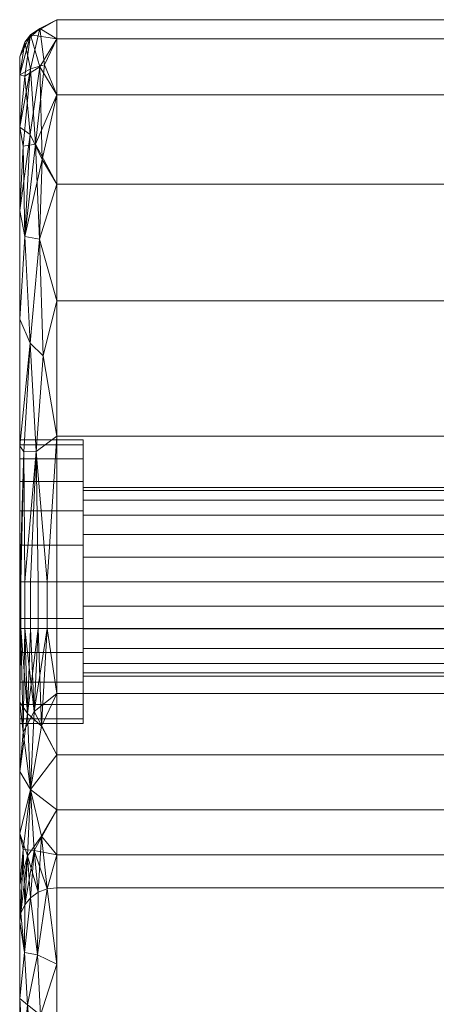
# Model space of a CAD drawing. Header units: millimetres. Extents: x -552 to 238, y 264 to 1524.
# Tile 216 of 256: x -552 to -530, y 529 to 581. Entities that reach past the tile are written whole.
import ezdxf

# ---------------------------------------------------------------- set-up
doc = ezdxf.new("R2010")
doc.units = ezdxf.units.MM
doc.layers.add('M-EQPM', color=50, linetype='Continuous', lineweight=9)

# ---------------------------------------------------------------- blocks, each defined once
blk = doc.blocks.new('Renson_Flux_ 225-275-325 Flat - FLUX_ 225 Flat Vertical Mounted Right-361667-_3D_')
at = {"layer": 'M-EQPM'}
mesh = blk.add_polyface(dxfattribs=at)
corners = [(-395.22, -342.447, 118.446), (-395.22, -335.243, 119.395), (-395.22, -328.53, 122.175), (-395.22, -322.765, 126.598), (-395.22, -318.342, 132.363), (-395.22, -315.562, 139.076), (-395.22, -314.613, 146.28), (-395.22, -315.562, 153.483), (-395.22, -318.342, 160.196), (-395.22, -322.765, 165.961), (-395.22, -328.53, 170.384), (-395.22, -335.243, 173.165), (-395.22, -342.447, 174.113), (-395.153, -342.447, 174.624), (-394.955, -342.447, 175.1), (-394.642, -342.447, 175.509), (-394.233, -342.447, 175.823), (-393.757, -342.447, 176.02), (-393.246, -342.447, 176.087), (-393.246, -334.732, 175.072), (-393.246, -327.543, 172.094), (-393.246, -321.369, 167.357), (-393.246, -316.632, 161.183), (-393.246, -313.655, 153.994), (-393.246, -312.639, 146.28), (-393.246, -313.655, 138.565), (-393.246, -316.632, 131.376), (-393.246, -321.369, 125.202), (-393.246, -327.543, 120.465), (-393.246, -334.732, 117.488), (-393.246, -342.447, 116.472), (-393.757, -342.447, 116.539), (-394.233, -342.447, 116.736), (-394.642, -342.447, 117.05), (-394.955, -342.447, 117.459), (-395.153, -342.447, 117.935), (-394.67, -329.799, 119.96), (-394.337, -335.536, 117.622), (-394.659, -318.732, 129.222), (-394.642, -313.444, 142.646), (-394.651, -315.247, 156.956), (-394.67, -329.799, 172.599), (-394.337, -335.536, 174.937), (-394.384, -319.238, 164.404), (-394.938, -313.826, 149.909), (-394.942, -324.141, 123.99), (-394.94, -315.641, 135.621), (-394.942, -324.141, 168.569), (-395.03, -319.346, 163.275), (-394.147, -315.147, 134.865), (-394.992, -335.563, 118.361), (-394.992, -335.563, 174.199), (-394.142, -313.112, 150.175), (-394.172, -324.277, 122.941), (-394.172, -324.277, 169.618), (-393.973, -330.462, 119.139), (-393.973, -330.462, 173.42), (-394.035, -320.047, 126.864), (-393.907, -315.036, 157.698)]
mesh.append_faces([[corners[k] for k in face] for face in [(19, 17, 18)]], dxfattribs={"vtx0": -1})
mesh.append_faces([[corners[k] for k in face] for face in [(12, 51, 11), (14, 51, 13), (32, 37, 31), (28, 53, 27), (17, 42, 16), (6, 39, 5), (0, 50, 35), (29, 55, 28)]], dxfattribs={"vtx0": -1, "vtx1": -1})
mesh.append_faces([[corners[k] for k in face] for face in [(50, 36, 37), (36, 50, 1), (39, 52, 24), (53, 57, 27), (2, 45, 36), (49, 39, 25), (46, 38, 4), (57, 45, 38), (5, 39, 46), (49, 38, 46), (53, 28, 55), (36, 45, 53), (58, 52, 40), (44, 7, 40), (40, 52, 44), (39, 44, 52), (55, 29, 37), (31, 37, 29), (39, 6, 44), (14, 42, 51), (39, 49, 46), (41, 47, 10), (34, 50, 37), (41, 51, 42), (43, 47, 54), (22, 58, 43), (55, 37, 36), (41, 11, 51), (40, 48, 43), (19, 42, 17), (48, 47, 43), (3, 38, 45), (47, 48, 9), (41, 42, 56), (48, 40, 8), (49, 26, 57), (54, 47, 41), (54, 41, 56), (43, 54, 21), (53, 55, 36), (19, 56, 42), (54, 56, 20), (45, 57, 53), (57, 38, 49), (52, 58, 23), (43, 58, 40)]], dxfattribs={"vtx0": -1, "vtx1": -1, "vtx2": -1})
mesh.append_faces([[corners[k] for k in face] for face in [(38, 3, 4), (57, 26, 27), (56, 19, 20), (50, 34, 35), (37, 32, 33), (40, 7, 8), (47, 9, 10), (54, 20, 21), (42, 14, 15), (58, 22, 23), (42, 15, 16), (44, 6, 7)]], dxfattribs={"vtx0": -1, "vtx2": -1})
mesh.append_faces([[corners[k] for k in face] for face in [(0, 1, 50), (1, 2, 36), (23, 24, 52), (33, 34, 37), (4, 5, 46), (8, 9, 48), (2, 3, 45), (25, 26, 49), (21, 22, 43), (12, 13, 51), (10, 11, 41), (24, 25, 39)]], dxfattribs={"vtx1": -1, "vtx2": -1})
mesh.append_faces([[corners[k] for k in face] for face in [(29, 30, 31)]], dxfattribs={"vtx2": -1})
mesh = blk.add_polyface(dxfattribs=at)
corners = [(-349.186, -342.447, 116.472), (-393.246, -342.447, 116.472), (-393.246, -334.732, 117.488), (-393.246, -327.543, 120.465), (-393.246, -321.369, 125.202), (-393.246, -316.632, 131.376), (-393.246, -313.655, 138.565), (-393.246, -312.639, 146.28), (-393.246, -313.655, 153.994), (-393.246, -316.632, 161.183), (-393.246, -321.369, 167.357), (-393.246, -327.543, 172.094), (-393.246, -334.732, 175.072), (-393.246, -342.447, 176.087), (-349.186, -342.447, 176.087), (-349.186, -334.732, 175.072), (-349.186, -327.543, 172.094), (-349.186, -321.369, 167.357), (-349.186, -316.632, 161.183), (-349.186, -313.655, 153.994), (-349.186, -312.639, 146.28), (-349.186, -313.655, 138.565), (-349.186, -316.632, 131.376), (-349.186, -321.369, 125.202), (-349.186, -327.543, 120.465), (-349.186, -334.732, 117.488)]
mesh.append_faces([[corners[k] for k in face] for face in [(14, 15, 12, 13)]], dxfattribs={"vtx1": -1})
mesh.append_faces([[corners[k] for k in face] for face in [(24, 25, 2, 3), (21, 22, 5, 6), (22, 23, 4, 5), (23, 24, 3, 4), (6, 7, 20, 21), (17, 18, 9, 10), (18, 19, 8, 9), (15, 16, 11, 12), (16, 17, 10, 11), (7, 8, 19, 20)]], dxfattribs={"vtx1": -1, "vtx3": -1})
mesh.append_faces([[corners[k] for k in face] for face in [(25, 0, 1, 2)]], dxfattribs={"vtx3": -1})
mesh = blk.add_polyface(dxfattribs=at)
corners = [(-395.22, -360.484, 108.263), (-395.22, -373.185, 87.151), (-395.22, -390.886, 70.015), (-395.22, -412.397, 58.005), (-395.22, -436.273, 51.928), (-395.22, -460.909, 52.194), (-395.22, -484.649, 58.785), (-395.22, -505.896, 71.256), (-395.22, -523.223, 88.771), (-395.22, -535.464, 110.152), (-395.22, -541.798, 133.961), (-395.22, -541.798, 158.598), (-395.22, -535.464, 182.407), (-395.22, -523.223, 203.788), (-395.22, -505.896, 221.303), (-395.22, -484.649, 233.775), (-395.22, -460.909, 240.365), (-395.22, -436.273, 240.631), (-395.22, -412.397, 234.555), (-395.22, -390.886, 222.545), (-395.22, -373.185, 205.408), (-395.22, -360.484, 184.296), (-395.22, -358.508, 180.904), (-395.22, -355.805, 178.056), (-395.22, -352.519, 175.905), (-395.22, -348.828, 174.567), (-395.22, -344.928, 174.113), (-395.22, -342.447, 174.113), (-395.22, -335.243, 173.165), (-395.22, -328.53, 170.384), (-395.22, -322.765, 165.961), (-395.22, -318.342, 160.196), (-395.22, -315.562, 153.483), (-395.22, -314.613, 146.28), (-395.22, -315.562, 139.076), (-395.22, -318.342, 132.363), (-395.22, -322.765, 126.598), (-395.22, -328.53, 122.175), (-395.22, -335.243, 119.395), (-395.22, -342.447, 118.446), (-395.22, -344.928, 118.446), (-395.22, -348.828, 117.992), (-395.22, -352.519, 116.654), (-395.22, -355.805, 114.503), (-395.22, -358.508, 111.656), (-395.22, -365.183, 162.643), (-395.22, -371.791, 182.515), (-395.22, -383.109, 200.134), (-395.22, -398.434, 214.406), (-395.22, -416.813, 224.444), (-395.22, -437.103, 229.625), (-395.22, -458.045, 229.625), (-395.22, -478.335, 224.444), (-395.22, -496.714, 214.406), (-395.22, -512.039, 200.134), (-395.22, -523.357, 182.515), (-395.22, -529.965, 162.643), (-395.22, -530.088, 160.885), (-395.22, -529.768, 159.153), (-395.22, -529.025, 157.554), (-395.22, -527.907, 156.192), (-395.22, -526.484, 155.153), (-395.22, -524.847, 154.501), (-395.22, -523.099, 154.28), (-395.22, -372.049, 154.28), (-395.22, -370.301, 154.501), (-395.22, -368.664, 155.153), (-395.22, -367.241, 156.192), (-395.22, -366.123, 157.554), (-395.22, -365.38, 159.153), (-395.22, -365.06, 160.885), (-395.22, -372.049, 138.28), (-395.22, -523.099, 138.28), (-395.22, -524.847, 138.058), (-395.22, -526.484, 137.406), (-395.22, -527.907, 136.367), (-395.22, -529.025, 135.005), (-395.22, -529.768, 133.407), (-395.22, -530.088, 131.674), (-395.22, -529.965, 129.916), (-395.22, -523.357, 110.045), (-395.22, -512.039, 92.425), (-395.22, -496.714, 78.153), (-395.22, -478.335, 68.115), (-395.22, -458.045, 62.935), (-395.22, -437.103, 62.935), (-395.22, -416.813, 68.115), (-395.22, -398.434, 78.153), (-395.22, -383.109, 92.425), (-395.22, -371.791, 110.045), (-395.22, -365.183, 129.916), (-395.22, -365.06, 131.674), (-395.22, -365.38, 133.407), (-395.22, -366.123, 135.005), (-395.22, -367.241, 136.367), (-395.22, -368.664, 137.406), (-395.22, -370.301, 138.058), (-395.22, -349.971, 146.28), (-395.22, -349.714, 144.332), (-395.22, -348.963, 142.518), (-395.22, -347.767, 140.959), (-395.22, -346.209, 139.764), (-395.22, -344.394, 139.012), (-395.22, -342.447, 138.756), (-395.22, -340.499, 139.012), (-395.22, -338.685, 139.764), (-395.22, -337.126, 140.959), (-395.22, -335.931, 142.518), (-395.22, -335.179, 144.332), (-395.22, -334.923, 146.28), (-395.22, -335.179, 148.227), (-395.22, -335.931, 150.042), (-395.22, -337.126, 151.6), (-395.22, -338.685, 152.796), (-395.22, -340.499, 153.547), (-395.22, -342.447, 153.804), (-395.22, -344.394, 153.547), (-395.22, -346.209, 152.796), (-395.22, -347.767, 151.6), (-395.22, -348.963, 150.042), (-395.22, -349.714, 148.227)]
mesh.append_faces([[corners[k] for k in face] for face in [(59, 11, 58), (24, 45, 23), (25, 45, 24), (77, 10, 76), (88, 2, 87), (86, 3, 85), (92, 100, 91)]], dxfattribs={"vtx0": -1, "vtx1": -1})
mesh.append_faces([[corners[k] for k in face] for face in [(95, 66, 97, 94)]], dxfattribs={"vtx0": -1, "vtx1": -1, "vtx2": -1})
mesh.append_faces([[corners[k] for k in face] for face in [(18, 49, 50), (96, 65, 66, 95), (71, 64, 65, 96), (73, 61, 62, 72), (46, 21, 22, 45), (45, 22, 23), (118, 69, 70, 117), (119, 68, 69, 118), (97, 66, 67, 120), (68, 119, 120, 67), (10, 78, 79, 9), (10, 77, 78), (9, 79, 80, 8), (7, 81, 82, 6), (8, 80, 81, 7), (6, 82, 83, 5), (5, 83, 84, 4), (87, 2, 3, 86), (4, 84, 85, 3), (91, 100, 101, 90), (34, 108, 109, 33), (108, 34, 35, 107), (94, 97, 98, 93), (44, 89, 90, 43)]], dxfattribs={"vtx0": -1, "vtx2": -1})
mesh.append_faces([[corners[k] for k in face] for face in [(11, 59, 60, 75), (117, 70, 45, 25)]], dxfattribs={"vtx0": -1, "vtx2": -1, "vtx3": -1})
mesh.append_faces([[corners[k] for k in face] for face in [(72, 62, 63, 64)]], dxfattribs={"vtx0": -1, "vtx3": -1})
mesh.append_faces([[corners[k] for k in face] for face in [(57, 58, 11), (73, 74, 61), (0, 1, 89, 44), (98, 99, 93), (42, 43, 90), (35, 36, 107), (41, 42, 90), (71, 72, 64)]], dxfattribs={"vtx1": -1, "vtx2": -1})
mesh.append_faces([[corners[k] for k in face] for face in [(101, 102, 41, 90)]], dxfattribs={"vtx1": -1, "vtx2": -1, "vtx3": -1})
mesh.append_faces([[corners[k] for k in face] for face in [(15, 16, 52, 53), (51, 52, 16, 17), (13, 14, 54, 55), (14, 15, 53, 54), (50, 51, 17, 18), (18, 19, 48, 49), (19, 20, 47, 48), (56, 57, 11, 12), (55, 56, 12, 13), (60, 61, 74, 75), (46, 47, 20, 21), (26, 27, 115, 116), (25, 26, 116, 117), (28, 29, 113, 114), (29, 30, 112, 113), (27, 28, 114, 115), (30, 31, 111, 112), (31, 32, 110, 111), (109, 110, 32, 33), (75, 76, 10, 11), (88, 89, 1, 2), (99, 100, 92, 93), (102, 103, 40, 41), (103, 104, 39, 40), (105, 106, 37, 38), (106, 107, 36, 37), (104, 105, 38, 39)]], dxfattribs={"vtx1": -1, "vtx3": -1})
mesh = blk.add_polyface(dxfattribs=at)
corners = [(-391.848, -349.971, 146.28), (-395.22, -349.971, 146.28), (-395.22, -349.714, 148.227), (-395.22, -348.963, 150.042), (-395.22, -347.767, 151.6), (-395.22, -346.209, 152.796), (-395.22, -344.394, 153.547), (-395.22, -342.447, 153.804), (-395.22, -340.499, 153.547), (-395.22, -338.685, 152.796), (-395.22, -337.126, 151.6), (-395.22, -335.931, 150.042), (-395.22, -335.179, 148.227), (-395.22, -334.923, 146.28), (-391.848, -334.923, 146.28), (-391.848, -335.179, 148.227), (-391.848, -335.931, 150.042), (-391.848, -337.126, 151.6), (-391.848, -338.685, 152.796), (-391.848, -340.499, 153.547), (-391.848, -342.447, 153.804), (-391.848, -344.394, 153.547), (-391.848, -346.209, 152.796), (-391.848, -347.767, 151.6), (-391.848, -348.963, 150.042), (-391.848, -349.714, 148.227)]
mesh.append_faces([[corners[k] for k in face] for face in [(14, 15, 12, 13), (1, 2, 25, 0)]], dxfattribs={"vtx1": -1})
mesh.append_faces([[corners[k] for k in face] for face in [(15, 16, 11, 12), (17, 18, 9, 10), (16, 17, 10, 11), (18, 19, 8, 9), (7, 8, 19, 20), (20, 21, 6, 7), (21, 22, 5, 6), (23, 24, 3, 4), (22, 23, 4, 5), (24, 25, 2, 3)]], dxfattribs={"vtx1": -1, "vtx3": -1})
mesh = blk.add_polyface(dxfattribs=at)
corners = [(-391.848, -334.923, 146.28), (-395.22, -334.923, 146.28), (-395.22, -335.179, 144.332), (-395.22, -335.931, 142.518), (-395.22, -337.126, 140.959), (-395.22, -338.685, 139.764), (-395.22, -340.499, 139.012), (-395.22, -342.447, 138.756), (-395.22, -344.394, 139.012), (-395.22, -346.209, 139.764), (-395.22, -347.767, 140.959), (-395.22, -348.963, 142.518), (-395.22, -349.714, 144.332), (-395.22, -349.971, 146.28), (-391.848, -349.971, 146.28), (-391.848, -349.714, 144.332), (-391.848, -348.963, 142.518), (-391.848, -347.767, 140.959), (-391.848, -346.209, 139.764), (-391.848, -344.394, 139.012), (-391.848, -342.447, 138.756), (-391.848, -340.499, 139.012), (-391.848, -338.685, 139.764), (-391.848, -337.126, 140.959), (-391.848, -335.931, 142.518), (-391.848, -335.179, 144.332)]
mesh.append_faces([[corners[k] for k in face] for face in [(14, 15, 12, 13), (1, 2, 25, 0)]], dxfattribs={"vtx1": -1})
mesh.append_faces([[corners[k] for k in face] for face in [(15, 16, 11, 12), (17, 18, 9, 10), (16, 17, 10, 11), (18, 19, 8, 9), (7, 8, 19, 20), (20, 21, 6, 7), (21, 22, 5, 6), (23, 24, 3, 4), (22, 23, 4, 5), (24, 25, 2, 3)]], dxfattribs={"vtx1": -1, "vtx3": -1})
mesh = blk.add_polyface(dxfattribs=at)
corners = [(-391.848, -334.923, 146.28), (-391.848, -335.179, 144.332), (-391.848, -335.931, 142.518), (-391.848, -337.126, 140.959), (-391.848, -338.685, 139.764), (-391.848, -340.499, 139.012), (-391.848, -342.447, 138.756), (-391.848, -344.394, 139.012), (-391.848, -346.209, 139.764), (-391.848, -347.767, 140.959), (-391.848, -348.963, 142.518), (-391.848, -349.714, 144.332), (-391.848, -349.971, 146.28), (-391.848, -349.714, 148.227), (-391.848, -348.963, 150.042), (-391.848, -347.767, 151.6), (-391.848, -346.209, 152.796), (-391.848, -344.394, 153.547), (-391.848, -342.447, 153.804), (-391.848, -340.499, 153.547), (-391.848, -338.685, 152.796), (-391.848, -337.126, 151.6), (-391.848, -335.931, 150.042), (-391.848, -335.179, 148.227), (-391.848, -337.447, 146.28), (-391.848, -337.617, 147.574), (-391.848, -338.117, 148.78), (-391.848, -338.911, 149.815), (-391.848, -339.947, 150.61), (-391.848, -341.153, 151.109), (-391.848, -342.447, 151.28), (-391.848, -343.741, 151.109), (-391.848, -344.947, 150.61), (-391.848, -345.982, 149.815), (-391.848, -346.777, 148.78), (-391.848, -347.276, 147.574), (-391.848, -347.447, 146.28), (-391.848, -347.276, 144.986), (-391.848, -346.777, 143.78), (-391.848, -345.982, 142.744), (-391.848, -344.947, 141.95), (-391.848, -343.741, 141.45), (-391.848, -342.447, 141.28), (-391.848, -341.153, 141.45), (-391.848, -339.947, 141.95), (-391.848, -338.911, 142.744), (-391.848, -338.117, 143.78), (-391.848, -337.617, 144.986)]
mesh.append_faces([[corners[k] for k in face] for face in [(7, 42, 6), (46, 3, 45), (32, 16, 31)]], dxfattribs={"vtx0": -1, "vtx1": -1})
mesh.append_faces([[corners[k] for k in face] for face in [(40, 8, 9, 39), (8, 40, 41), (37, 10, 11, 36), (36, 11, 12), (10, 38, 39, 9), (43, 5, 6, 42), (5, 43, 44, 4), (45, 3, 4, 44), (17, 30, 31, 16), (30, 17, 18), (21, 26, 27, 20), (20, 27, 28)]], dxfattribs={"vtx0": -1, "vtx2": -1})
mesh.append_faces([[corners[k] for k in face] for face in [(26, 21, 22, 23)]], dxfattribs={"vtx0": -1, "vtx3": -1})
mesh.append_faces([[corners[k] for k in face] for face in [(37, 38, 10)]], dxfattribs={"vtx1": -1, "vtx2": -1})
mesh.append_faces([[corners[k] for k in face] for face in [(41, 42, 7, 8), (46, 47, 2, 3), (1, 2, 47, 24), (0, 1, 24, 25), (12, 13, 35, 36), (13, 14, 34, 35), (33, 34, 14, 15), (15, 16, 32, 33), (25, 26, 23, 0), (18, 19, 29, 30), (28, 29, 19, 20)]], dxfattribs={"vtx1": -1, "vtx3": -1})
mesh = blk.add_polyface(dxfattribs=at)
corners = [(-349.186, -337.447, 146.28), (-391.848, -337.447, 146.28), (-391.848, -337.617, 144.986), (-391.848, -338.117, 143.78), (-391.848, -338.911, 142.744), (-391.848, -339.947, 141.95), (-391.848, -341.153, 141.45), (-391.848, -342.447, 141.28), (-391.848, -343.741, 141.45), (-391.848, -344.947, 141.95), (-391.848, -345.982, 142.744), (-391.848, -346.777, 143.78), (-391.848, -347.276, 144.986), (-391.848, -347.447, 146.28), (-349.186, -347.447, 146.28), (-349.186, -347.276, 144.986), (-349.186, -346.777, 143.78), (-349.186, -345.982, 142.744), (-349.186, -344.947, 141.95), (-349.186, -343.741, 141.45), (-349.186, -342.447, 141.28), (-349.186, -341.153, 141.45), (-349.186, -339.947, 141.95), (-349.186, -338.911, 142.744), (-349.186, -338.117, 143.78), (-349.186, -337.617, 144.986)]
mesh.append_faces([[corners[k] for k in face] for face in [(25, 2, 3, 24), (23, 4, 5, 22), (24, 3, 4, 23), (22, 5, 6, 21), (7, 20, 21, 6), (18, 9, 10, 17), (19, 8, 9, 18), (17, 10, 11, 16), (8, 19, 20, 7)]], dxfattribs={"vtx0": -1, "vtx2": -1})
mesh.append_faces([[corners[k] for k in face] for face in [(11, 12, 15, 16)]], dxfattribs={"vtx1": -1, "vtx3": -1})
mesh.append_faces([[corners[k] for k in face] for face in [(0, 1, 2, 25)]], dxfattribs={"vtx2": -1})
mesh.append_faces([[corners[k] for k in face] for face in [(12, 13, 14, 15)]], dxfattribs={"vtx3": -1})
mesh = blk.add_polyface(dxfattribs=at)
corners = [(-349.186, -347.447, 146.28), (-391.848, -347.447, 146.28), (-391.848, -347.276, 147.574), (-391.848, -346.777, 148.78), (-391.848, -345.982, 149.815), (-391.848, -344.947, 150.61), (-391.848, -343.741, 151.109), (-391.848, -342.447, 151.28), (-391.848, -341.153, 151.109), (-391.848, -339.947, 150.61), (-391.848, -338.911, 149.815), (-391.848, -338.117, 148.78), (-391.848, -337.617, 147.574), (-391.848, -337.447, 146.28), (-349.186, -337.447, 146.28), (-349.186, -337.617, 147.574), (-349.186, -338.117, 148.78), (-349.186, -338.911, 149.815), (-349.186, -339.947, 150.61), (-349.186, -341.153, 151.109), (-349.186, -342.447, 151.28), (-349.186, -343.741, 151.109), (-349.186, -344.947, 150.61), (-349.186, -345.982, 149.815), (-349.186, -346.777, 148.78), (-349.186, -347.276, 147.574)]
mesh.append_faces([[corners[k] for k in face] for face in [(25, 2, 3, 24), (22, 5, 6, 21), (24, 3, 4, 23), (23, 4, 5, 22), (7, 20, 21, 6), (8, 19, 20, 7)]], dxfattribs={"vtx0": -1, "vtx2": -1})
mesh.append_faces([[corners[k] for k in face] for face in [(9, 10, 17, 18), (8, 9, 18, 19), (11, 12, 15, 16), (10, 11, 16, 17)]], dxfattribs={"vtx1": -1, "vtx3": -1})
mesh.append_faces([[corners[k] for k in face] for face in [(0, 1, 2, 25)]], dxfattribs={"vtx2": -1})
mesh.append_faces([[corners[k] for k in face] for face in [(12, 13, 14, 15)]], dxfattribs={"vtx3": -1})
mesh = blk.add_polyface(dxfattribs=at)
corners = [(-395.22, -344.928, 118.446), (-395.22, -342.447, 118.446), (-395.153, -342.447, 117.935), (-394.955, -342.447, 117.459), (-394.642, -342.447, 117.05), (-394.233, -342.447, 116.736), (-393.757, -342.447, 116.539), (-393.246, -342.447, 116.472), (-393.246, -344.928, 116.472), (-393.757, -344.928, 116.539), (-394.233, -344.928, 116.736), (-394.642, -344.928, 117.05), (-394.955, -344.928, 117.459), (-395.153, -344.928, 117.935)]
mesh.append_faces([[corners[k] for k in face] for face in [(2, 13, 0, 1), (9, 6, 7, 8)]], dxfattribs={"vtx0": -1})
mesh.append_faces([[corners[k] for k in face] for face in [(3, 12, 13, 2), (12, 3, 4, 11), (5, 10, 11, 4), (6, 9, 10, 5)]], dxfattribs={"vtx0": -1, "vtx2": -1})
mesh = blk.add_polyface(dxfattribs=at)
corners = [(-395.22, -342.447, 174.113), (-395.22, -344.928, 174.113), (-395.153, -344.928, 174.624), (-394.955, -344.928, 175.1), (-394.642, -344.928, 175.509), (-394.233, -344.928, 175.823), (-393.757, -344.928, 176.02), (-393.246, -344.928, 176.087), (-393.246, -342.447, 176.087), (-393.757, -342.447, 176.02), (-394.233, -342.447, 175.823), (-394.642, -342.447, 175.509), (-394.955, -342.447, 175.1), (-395.153, -342.447, 174.624)]
mesh.append_faces([[corners[k] for k in face] for face in [(2, 13, 0, 1), (9, 6, 7, 8)]], dxfattribs={"vtx0": -1})
mesh.append_faces([[corners[k] for k in face] for face in [(3, 12, 13, 2), (12, 3, 4, 11), (5, 10, 11, 4), (6, 9, 10, 5)]], dxfattribs={"vtx0": -1, "vtx2": -1})
mesh = blk.add_polyface(dxfattribs=at)
corners = [(-393.246, -342.447, 176.087), (-393.246, -344.928, 176.087), (-349.186, -344.928, 176.087), (-349.186, -342.447, 176.087)]
mesh.append_faces([[corners[k] for k in face] for face in [(0, 1, 2, 3)]])
mesh = blk.add_polyface(dxfattribs=at)
corners = [(-393.246, -344.928, 116.472), (-393.246, -342.447, 116.472), (-349.186, -342.447, 116.472), (-349.186, -344.928, 116.472)]
mesh.append_faces([[corners[k] for k in face] for face in [(0, 1, 2, 3)]])
mesh = blk.add_polyface(dxfattribs=at)
corners = [(-393.246, -344.928, 116.472), (-393.246, -348.374, 116.071), (-393.246, -351.636, 114.888), (-393.246, -354.54, 112.988), (-393.246, -356.928, 110.471), (-393.246, -358.675, 107.473), (-393.757, -358.737, 107.5), (-394.233, -358.917, 107.579), (-394.642, -359.205, 107.704), (-394.955, -359.58, 107.868), (-395.153, -360.016, 108.058), (-395.22, -360.484, 108.263), (-395.22, -358.508, 111.656), (-395.22, -355.805, 114.503), (-395.22, -352.519, 116.654), (-395.22, -348.828, 117.992), (-395.22, -344.928, 118.446), (-395.153, -344.928, 117.935), (-394.955, -344.928, 117.459), (-394.642, -344.928, 117.05), (-394.233, -344.928, 116.736), (-393.757, -344.928, 116.539), (-394.642, -353.46, 114.506), (-394.448, -356.699, 111.414), (-394.812, -349.435, 116.587), (-395.04, -356.641, 112.591), (-394.069, -350.101, 115.743)]
mesh.append_faces([[corners[k] for k in face] for face in [(13, 25, 12), (20, 24, 19), (14, 22, 13), (18, 24, 17)]], dxfattribs={"vtx0": -1, "vtx1": -1})
mesh.append_faces([[corners[k] for k in face] for face in [(22, 26, 2), (25, 10, 12), (9, 25, 23), (22, 23, 25), (3, 23, 22), (24, 22, 14), (24, 15, 17), (22, 25, 13), (26, 22, 24), (20, 26, 24), (6, 23, 4), (21, 1, 26)]], dxfattribs={"vtx0": -1, "vtx1": -1, "vtx2": -1})
mesh.append_faces([[corners[k] for k in face] for face in [(25, 9, 10), (24, 18, 19), (23, 3, 4)]], dxfattribs={"vtx0": -1, "vtx2": -1})
mesh.append_faces([[corners[k] for k in face] for face in [(16, 17, 15)]], dxfattribs={"vtx1": -1})
mesh.append_faces([[corners[k] for k in face] for face in [(2, 3, 22), (6, 7, 23), (7, 8, 23), (8, 9, 23), (14, 15, 24), (20, 21, 26), (1, 2, 26)]], dxfattribs={"vtx1": -1, "vtx2": -1})
mesh.append_faces([[corners[k] for k in face] for face in [(10, 11, 12), (4, 5, 6), (21, 0, 1)]], dxfattribs={"vtx2": -1})
mesh = blk.add_polyface(dxfattribs=at)
corners = [(-395.22, -344.928, 174.113), (-395.22, -348.828, 174.567), (-395.22, -352.519, 175.905), (-395.22, -355.805, 178.056), (-395.22, -358.508, 180.904), (-395.22, -360.484, 184.296), (-395.153, -360.016, 184.501), (-394.955, -359.58, 184.691), (-394.642, -359.205, 184.855), (-394.233, -358.917, 184.98), (-393.757, -358.737, 185.059), (-393.246, -358.675, 185.086), (-393.246, -356.928, 182.088), (-393.246, -354.54, 179.572), (-393.246, -351.636, 177.671), (-393.246, -348.374, 176.489), (-393.246, -344.928, 176.087), (-393.757, -344.928, 176.02), (-394.233, -344.928, 175.823), (-394.642, -344.928, 175.509), (-394.955, -344.928, 175.1), (-395.153, -344.928, 174.624), (-394.642, -353.46, 178.053), (-394.448, -349.331, 176.322), (-394.812, -356.977, 180.91), (-395.04, -350.432, 175.903), (-394.069, -355.938, 180.637)]
mesh.append_faces([[corners[k] for k in face] for face in [(2, 25, 1), (9, 24, 8), (3, 22, 2), (7, 24, 6)]], dxfattribs={"vtx0": -1, "vtx1": -1})
mesh.append_faces([[corners[k] for k in face] for face in [(22, 26, 13), (25, 21, 1), (20, 25, 23), (22, 23, 25), (14, 23, 22), (24, 22, 3), (24, 4, 6), (22, 25, 2), (26, 22, 24), (9, 26, 24), (17, 23, 15), (10, 12, 26)]], dxfattribs={"vtx0": -1, "vtx1": -1, "vtx2": -1})
mesh.append_faces([[corners[k] for k in face] for face in [(25, 20, 21), (24, 7, 8), (23, 14, 15)]], dxfattribs={"vtx0": -1, "vtx2": -1})
mesh.append_faces([[corners[k] for k in face] for face in [(5, 6, 4)]], dxfattribs={"vtx1": -1})
mesh.append_faces([[corners[k] for k in face] for face in [(13, 14, 22), (17, 18, 23), (18, 19, 23), (19, 20, 23), (3, 4, 24), (9, 10, 26), (12, 13, 26)]], dxfattribs={"vtx1": -1, "vtx2": -1})
mesh.append_faces([[corners[k] for k in face] for face in [(21, 0, 1), (15, 16, 17), (10, 11, 12)]], dxfattribs={"vtx2": -1})
mesh = blk.add_polyface(dxfattribs=at)
corners = [(-349.186, -344.928, 176.087), (-393.246, -344.928, 176.087), (-393.246, -348.374, 176.489), (-393.246, -351.636, 177.671), (-393.246, -354.54, 179.572), (-393.246, -356.928, 182.088), (-393.246, -358.675, 185.086), (-349.186, -358.675, 185.086), (-349.186, -356.928, 182.088), (-349.186, -354.54, 179.572), (-349.186, -351.636, 177.671), (-349.186, -348.374, 176.489)]
mesh.append_faces([[corners[k] for k in face] for face in [(1, 2, 11, 0)]], dxfattribs={"vtx1": -1})
mesh.append_faces([[corners[k] for k in face] for face in [(2, 3, 10, 11), (9, 10, 3, 4), (4, 5, 8, 9)]], dxfattribs={"vtx1": -1, "vtx3": -1})
mesh.append_faces([[corners[k] for k in face] for face in [(5, 6, 7, 8)]], dxfattribs={"vtx3": -1})
mesh = blk.add_polyface(dxfattribs=at)
corners = [(-349.186, -358.675, 107.473), (-393.246, -358.675, 107.473), (-393.246, -356.928, 110.471), (-393.246, -354.54, 112.988), (-393.246, -351.636, 114.888), (-393.246, -348.374, 116.071), (-393.246, -344.928, 116.472), (-349.186, -344.928, 116.472), (-349.186, -348.374, 116.071), (-349.186, -351.636, 114.888), (-349.186, -354.54, 112.988), (-349.186, -356.928, 110.471)]
mesh.append_faces([[corners[k] for k in face] for face in [(1, 2, 11, 0)]], dxfattribs={"vtx1": -1})
mesh.append_faces([[corners[k] for k in face] for face in [(2, 3, 10, 11), (9, 10, 3, 4), (4, 5, 8, 9)]], dxfattribs={"vtx1": -1, "vtx3": -1})
mesh.append_faces([[corners[k] for k in face] for face in [(5, 6, 7, 8)]], dxfattribs={"vtx3": -1})
mesh = blk.add_polyface(dxfattribs=at)
corners = [(-394.957, -362.11, 190.029), (-395.22, -360.484, 184.296), (-395.22, -364.544, 191.044), (-394.271, -362.24, 191.793), (-394.233, -358.917, 184.98), (-394.642, -359.205, 184.855), (-393.757, -358.737, 185.059), (-393.246, -371.639, 206.636), (-394.038, -370.575, 205), (-394.113, -375.517, 210.917), (-395.053, -367.395, 198.746), (-395.22, -368.603, 197.792), (-393.246, -362.734, 191.834), (-394.271, -362.24, 100.766), (-394.805, -364.882, 97.051), (-394.957, -362.11, 102.53), (-394.038, -370.575, 87.56), (-394.685, -371.442, 87.183), (-394.548, -367.977, 91.705), (-394.805, -364.882, 195.508), (-394.156, -374.806, 82.477), (-394.778, -375.007, 83.017), (-393.757, -358.737, 107.5), (-393.246, -358.675, 107.473), (-393.246, -362.734, 100.725), (-394.955, -359.58, 184.691), (-395.153, -360.016, 184.501), (-395.153, -360.016, 108.058), (-394.955, -359.58, 107.868), (-394.642, -359.205, 107.704), (-394.685, -371.442, 205.376), (-394.111, -365.434, 197.497), (-394.111, -365.434, 95.062), (-393.246, -366.794, 93.978), (-395.22, -364.544, 101.515), (-393.246, -366.794, 198.581), (-393.246, -358.675, 185.086), (-395.22, -360.484, 108.263), (-395.22, -377.61, 82.867), (-395.22, -373.185, 87.151), (-395.036, -368.685, 91.826), (-394.548, -367.977, 200.854), (-394.233, -358.917, 107.579), (-395.22, -373.185, 205.408), (-394.998, -374.702, 208.674), (-395.22, -368.603, 94.768), (-393.246, -371.639, 85.923), (-393.246, -376.157, 81.55), (-394.723, -378.979, 78.639), (-395.22, -377.61, 209.692), (-393.246, -376.157, 211.009)]
mesh.append_faces([[corners[k] for k in face] for face in [(6, 12, 36)]], dxfattribs={"vtx0": -1})
mesh.append_faces([[corners[k] for k in face] for face in [(1, 0, 26), (27, 15, 37), (43, 44, 11), (22, 13, 42), (37, 15, 34), (25, 0, 5), (12, 31, 35), (35, 8, 7), (46, 16, 33), (7, 9, 50)]], dxfattribs={"vtx0": -1, "vtx1": -1})
mesh.append_faces([[corners[k] for k in face] for face in [(7, 8, 9), (6, 3, 12), (13, 14, 15), (16, 17, 18), (3, 0, 19), (20, 21, 17), (3, 5, 0), (19, 0, 2), (15, 29, 13), (9, 8, 30), (31, 3, 19), (14, 34, 15), (31, 8, 35), (3, 31, 12), (14, 40, 34), (31, 41, 8), (30, 41, 10), (13, 32, 14), (18, 14, 32), (13, 22, 24), (40, 14, 18), (44, 30, 11), (20, 16, 46), (41, 31, 19), (10, 41, 19), (8, 41, 30), (2, 10, 19), (30, 10, 11), (44, 9, 30), (24, 32, 13), (32, 33, 16), (40, 18, 17), (39, 40, 17), (16, 18, 32), (16, 20, 17), (21, 20, 48), (39, 17, 21)]], dxfattribs={"vtx0": -1, "vtx1": -1, "vtx2": -1})
mesh.append_faces([[corners[k] for k in face] for face in [(0, 1, 2), (3, 4, 5), (3, 6, 4), (10, 2, 11), (0, 25, 26), (32, 24, 33), (21, 38, 39), (13, 29, 42), (15, 28, 29), (40, 45, 34), (44, 43, 49)]], dxfattribs={"vtx0": -1, "vtx2": -1})
mesh.append_faces([[corners[k] for k in face] for face in [(27, 28, 15), (39, 45, 40), (46, 47, 20)]], dxfattribs={"vtx1": -1, "vtx2": -1})
mesh.append_faces([[corners[k] for k in face] for face in [(22, 23, 24)]], dxfattribs={"vtx2": -1})
mesh = blk.add_polyface(dxfattribs=at)
corners = [(-349.186, -358.675, 185.086), (-393.246, -358.675, 185.086), (-393.246, -371.639, 206.636), (-393.246, -389.708, 224.129), (-393.246, -411.666, 236.389), (-393.246, -436.039, 242.591), (-393.246, -461.186, 242.32), (-393.246, -485.419, 235.592), (-393.246, -507.107, 222.862), (-393.246, -524.794, 204.983), (-393.246, -537.29, 183.158), (-393.246, -543.756, 158.854), (-393.246, -543.756, 133.705), (-393.246, -537.29, 109.401), (-393.246, -524.794, 87.577), (-393.246, -507.107, 69.698), (-393.246, -485.419, 56.967), (-393.246, -461.186, 50.24), (-393.246, -436.039, 49.968), (-393.246, -411.666, 56.171), (-393.246, -389.708, 68.43), (-393.246, -371.639, 85.923), (-393.246, -358.675, 107.473), (-349.186, -358.675, 107.473), (-349.186, -371.639, 85.923), (-349.186, -389.708, 68.43), (-349.186, -411.666, 56.171), (-349.186, -436.039, 49.968), (-349.186, -461.186, 50.24), (-349.186, -485.419, 56.967), (-349.186, -507.107, 69.698), (-349.186, -524.794, 87.577), (-349.186, -537.29, 109.401), (-349.186, -543.756, 133.705), (-349.186, -543.756, 158.854), (-349.186, -537.29, 183.158), (-349.186, -524.794, 204.983), (-349.186, -507.107, 222.862), (-349.186, -485.419, 235.592), (-349.186, -461.186, 242.32), (-349.186, -436.039, 242.591), (-349.186, -411.666, 236.389), (-349.186, -389.708, 224.129), (-349.186, -371.639, 206.636)]
mesh.append_faces([[corners[k] for k in face] for face in [(2, 43, 0, 1)]], dxfattribs={"vtx0": -1})
mesh.append_faces([[corners[k] for k in face] for face in [(4, 41, 42, 3), (3, 42, 43, 2), (5, 40, 41, 4), (7, 38, 39, 6), (8, 37, 38, 7), (10, 35, 36, 9), (9, 36, 37, 8), (6, 39, 40, 5), (11, 34, 35, 10), (34, 11, 12, 33), (13, 32, 33, 12), (15, 30, 31, 14), (14, 31, 32, 13)]], dxfattribs={"vtx0": -1, "vtx2": -1})
mesh.append_faces([[corners[k] for k in face] for face in [(23, 24, 21, 22)]], dxfattribs={"vtx1": -1})
mesh.append_faces([[corners[k] for k in face] for face in [(29, 30, 15, 16), (25, 26, 19, 20), (24, 25, 20, 21), (27, 28, 17, 18), (26, 27, 18, 19), (28, 29, 16, 17)]], dxfattribs={"vtx1": -1, "vtx3": -1})

msp = doc.modelspace()

# ---------------------------------------------------------------- block references
at = {"layer": 'M-EQPM'}
msp.add_blockref('Renson_Flux_ 225-275-325 Flat - FLUX_ 225 Flat Vertical Mounted Right-361667-_3D_', (-157.224, 894.029), dxfattribs=at)

doc.saveas('drawing.dxf')
